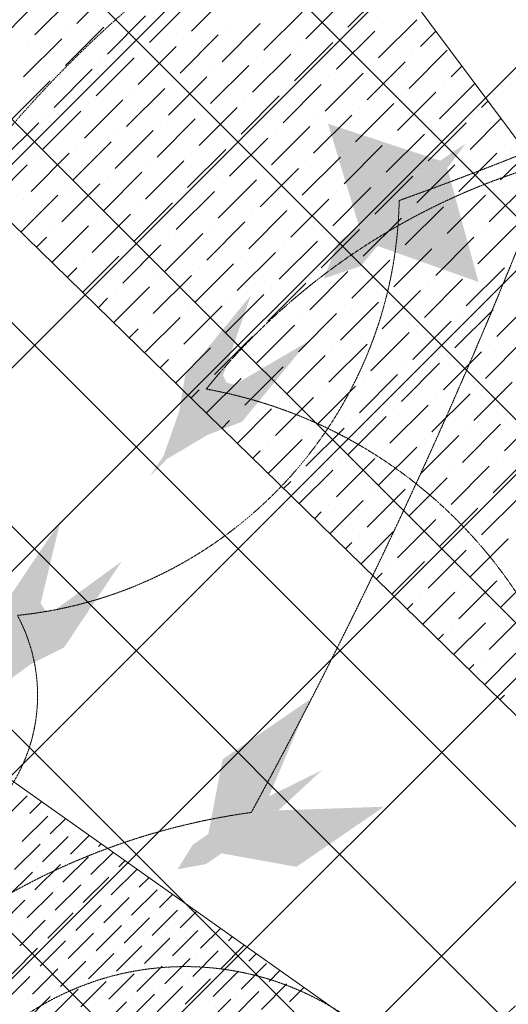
# Model space of a CAD drawing. Header units: millimetres. Extents: x 48523 to 84492, y -23473 to 14877.
# Tile 33 of 69: x 57399 to 58248, y 9108 to 10819. Entities that reach past the tile are written whole.
import ezdxf

# ---------------------------------------------------------------- set-up
doc = ezdxf.new("R2010")
doc.units = ezdxf.units.MM
doc.header["$MEASUREMENT"] = 0
doc.linetypes.add('HIDDENX2', pattern=[0.75, 0.5, -0.25])
doc.layers.get('0').update_dxf_attribs({"lineweight": 5})
doc.layers.add('A-LIGHT', color=1, linetype='Continuous', lineweight=5)
for name, color, linetype, lineweight, true_color in [('M-MEP-ELLG-CABLE', 7, 'HIDDENX2', 15, 0x055f91), ('M-MEP-ELLG-LIGHT', 5, 'Continuous', 15, 0x0000ff), ('RCP XREF$0$A-CEILING-01', 9, 'Continuous', 0, 0x808080), ('RCP XREF$0$A-CELING ELEMENT', 9, 'Continuous', 0, 0x808080)]:
    doc.layers.add(name, color=color, linetype=linetype, lineweight=lineweight, true_color=true_color)

# ---------------------------------------------------------------- blocks, each defined once
blk = doc.blocks.new('RCP XREF')
at = {"layer": 'RCP XREF$0$A-CEILING-01', "color": 8, "linetype": 'Continuous', "lineweight": 0, "true_color": 0x808080}
for p, q in [((441.6, 3270), (10551.6, 13380)), ((1148.7, 3270), (11258.7, 13380)), ((1502.2, 3270), (11612.2, 13380)), ((2209.3, 3270), (12319.3, 13380)), ((11187.9, 5429.1), (3237, 13380)), ((11364.7, 5605.9), (3590.6, 13380)), ((11718.3, 5959.4), (4297.7, 13380)), ((11895, 6136.2), (4651.2, 13380)), ((12071.8, 6313), (5004.8, 13380)), ((12248.6, 6489.7), (5358.3, 13380)), ((5943.5, 8418.4), (10905.1, 13380)), ((6090.1, 9272.1), (10198, 13380)), ((1855.8, 3270), (11865.8, 13280)), ((11541.5, 5782.6), (6090.1, 11234))]:
    blk.add_line(p, q, dxfattribs=at)
at = {"layer": 'RCP XREF$0$A-CELING ELEMENT', "color": 8, "lineweight": 0, "true_color": 0x808080}
for p, q in [((9510.5, 8390.5), (4048, 13722.3)), ((6198.1, 13380), (9756, 8605.6)), ((4048, 11860.3), (9301.5, 8139.7))]:
    blk.add_line(p, q, dxfattribs=at)
at = {"layer": 'RCP XREF$0$A-CELING ELEMENT', "color": 8, "linetype": 'Continuous', "lineweight": 0, "true_color": 0x808080, "transparency": 33554687}
for p, q in [((7498.5, 10812.1), (7564.8, 10878.4)), ((7697.4, 10798.9), (7763.7, 10865.1)), ((7969.2, 10805.5), (8035.5, 10871.8)), ((7425.6, 10792.2), (7491.9, 10858.5)), ((7624.5, 10779), (7690.7, 10845.3)), ((7896.2, 10785.6), (7962.5, 10851.9)), ((7352.7, 10772.3), (7419, 10838.6)), ((7823.3, 10765.7), (7889.6, 10832)), ((7551.5, 10759.1), (7617.8, 10825.4)), ((7750.4, 10745.8), (7816.7, 10812.1)), ((8022.2, 10752.4), (8088.5, 10818.7)), ((8028.8, 10812.1), (8028.8, 10812.1)), ((7478.6, 10739.2), (7544.9, 10805.5)), ((7485.2, 10798.9), (7485.2, 10798.9)), ((7677.5, 10725.9), (7743.8, 10792.2)), ((7757, 10805.5), (7757, 10805.5)), ((7949.3, 10732.6), (8015.6, 10798.9)), ((7955.9, 10792.2), (7955.9, 10792.2)), ((8095.1, 10772.3), (8121.6, 10798.8)), ((7405.7, 10719.3), (7472, 10785.6)), ((7412.3, 10779), (7412.3, 10779)), ((7684.1, 10785.6), (7684.1, 10785.6)), ((7876.4, 10712.7), (7942.7, 10779)), ((7604.6, 10706), (7670.9, 10772.3)), ((7611.2, 10765.7), (7611.2, 10765.7)), ((7803.4, 10692.8), (7869.7, 10759.1)), ((7883, 10772.3), (7883, 10772.3)), ((8075.2, 10699.4), (8141.5, 10765.7)), ((8081.9, 10759.1), (8081.9, 10759.1)), ((7531.6, 10686.2), (7597.9, 10752.4)), ((7538.3, 10745.8), (7538.3, 10745.8)), ((7810.1, 10752.4), (7810.1, 10752.4)), ((8002.3, 10679.5), (8068.6, 10745.8)), ((7458.7, 10666.3), (7525, 10732.6)), ((7465.4, 10725.9), (7465.4, 10725.9)), ((7730.5, 10672.9), (7796.8, 10739.2)), ((7737.1, 10732.6), (7737.1, 10732.6)), ((7929.4, 10659.6), (7995.7, 10725.9)), ((8008.9, 10739.2), (8008.9, 10739.2)), ((8148.2, 10719.3), (8166.9, 10738.1)), ((7385.8, 10646.4), (7452.1, 10712.7)), ((7657.6, 10653), (7723.9, 10719.3)), ((7664.2, 10712.7), (7664.2, 10712.7)), ((7936, 10719.3), (7936, 10719.3)), ((8128.3, 10646.4), (8189.6, 10707.7)), ((7584.7, 10633.1), (7651, 10699.4)), ((7591.3, 10692.8), (7591.3, 10692.8)), ((7856.5, 10639.8), (7922.8, 10706)), ((7863.1, 10699.4), (7863.1, 10699.4)), ((8055.3, 10626.5), (8121.6, 10692.8)), ((8134.9, 10706), (8134.9, 10706)), ((7511.8, 10613.2), (7578, 10679.5)), ((7518.4, 10672.9), (7518.4, 10672.9)), ((7783.6, 10619.9), (7849.8, 10686.2)), ((7790.2, 10679.5), (7790.2, 10679.5)), ((7982.4, 10606.6), (8048.7, 10672.9)), ((8062, 10686.2), (8062, 10686.2)), ((8201.2, 10666.3), (8212.2, 10677.3)), ((7438.8, 10593.4), (7505.1, 10659.6)), ((7710.6, 10600), (7776.9, 10666.3)), ((7717.3, 10659.6), (7717.3, 10659.6)), ((7989.1, 10666.3), (7989.1, 10666.3)), ((7365.9, 10573.5), (7432.2, 10639.8)), ((7445.5, 10653), (7445.5, 10653)), ((7637.7, 10580.1), (7704, 10646.4)), ((7644.3, 10639.8), (7644.3, 10639.8)), ((7909.5, 10586.7), (7975.8, 10653)), ((7916.1, 10646.4), (7916.1, 10646.4)), ((8108.4, 10573.5), (8174.7, 10639.8)), ((8181.3, 10593.4), (8234.9, 10646.9)), ((8187.9, 10653), (8187.9, 10653)), ((7564.8, 10560.2), (7631.1, 10626.5)), ((7836.6, 10566.8), (7902.9, 10633.1)), ((7843.2, 10626.5), (7843.2, 10626.5)), ((8115, 10633.1), (8115, 10633.1)), ((7491.9, 10540.3), (7558.2, 10606.6)), ((7571.4, 10619.9), (7571.4, 10619.9)), ((7763.7, 10546.9), (7830, 10613.2)), ((7770.3, 10606.6), (7770.3, 10606.6)), ((8035.5, 10553.6), (8101.8, 10619.9)), ((8042.1, 10613.2), (8042.1, 10613.2)), ((7498.5, 10600), (7498.5, 10600)), ((7690.7, 10527.1), (7757, 10593.4)), ((7962.5, 10533.7), (8028.8, 10600)), ((7969.2, 10593.4), (7969.2, 10593.4)), ((8241, 10600), (8241, 10600)), ((7419, 10520.4), (7485.2, 10586.7)), ((7425.6, 10580.1), (7425.6, 10580.1)), ((7617.8, 10507.2), (7684.1, 10573.5)), ((7697.4, 10586.7), (7697.4, 10586.7)), ((7889.6, 10513.8), (7955.9, 10580.1)), ((7896.2, 10573.5), (7896.2, 10573.5)), ((8161.4, 10520.4), (8227.7, 10586.7)), ((8168, 10580.1), (8168, 10580.1)), ((8234.3, 10540.3), (8280.1, 10586.1)), ((7347.4, 10501.9), (7412.3, 10566.8)), ((7544.9, 10487.3), (7611.2, 10553.6)), ((7624.5, 10566.8), (7624.5, 10566.8)), ((7816.7, 10493.9), (7883, 10560.2)), ((7823.3, 10553.6), (7823.3, 10553.6)), ((8088.5, 10500.5), (8154.8, 10566.8)), ((8095.1, 10560.2), (8095.1, 10560.2)), ((7551.5, 10546.9), (7551.5, 10546.9)), ((7743.8, 10474), (7810.1, 10540.3)), ((8015.6, 10480.7), (8081.9, 10546.9)), ((8022.2, 10540.3), (8022.2, 10540.3)), ((7472, 10467.4), (7538.3, 10533.7)), ((7478.6, 10527.1), (7478.6, 10527.1)), ((7670.9, 10454.1), (7737.1, 10520.4)), ((7750.4, 10533.7), (7750.4, 10533.7)), ((7942.7, 10460.8), (8008.9, 10527.1)), ((7949.3, 10520.4), (7949.3, 10520.4)), ((8214.4, 10467.4), (8280.7, 10533.7)), ((8221.1, 10527.1), (8221.1, 10527.1)), ((7401, 10449.5), (7465.4, 10513.8)), ((7405.7, 10507.2), (7405.7, 10507.2)), ((7677.5, 10513.8), (7677.5, 10513.8)), ((7869.7, 10440.9), (7936, 10507.2)), ((8141.5, 10447.5), (8207.8, 10513.8)), ((8148.2, 10507.2), (8148.2, 10507.2)), ((7597.9, 10434.3), (7664.2, 10500.5)), ((7604.6, 10493.9), (7604.6, 10493.9)), ((7796.8, 10421), (7863.1, 10487.3)), ((7876.4, 10500.5), (7876.4, 10500.5)), ((8068.6, 10427.6), (8134.9, 10493.9)), ((8075.2, 10487.3), (8075.2, 10487.3)), ((7525, 10414.4), (7591.3, 10480.7)), ((7531.6, 10474), (7531.6, 10474)), ((7723.9, 10401.1), (7790.2, 10467.4)), ((7803.4, 10480.7), (7803.4, 10480.7)), ((7995.7, 10407.7), (8062, 10474)), ((8002.3, 10467.4), (8002.3, 10467.4)), ((7454.7, 10397.1), (7518.4, 10460.8)), ((7458.7, 10454.1), (7458.7, 10454.1)), ((7730.5, 10460.8), (7730.5, 10460.8)), ((7922.8, 10387.8), (7989.1, 10454.1)), ((8194.6, 10394.5), (8260.8, 10460.8)), ((8201.2, 10454.1), (8201.2, 10454.1)), ((7427.9, 10423.3), (7445.5, 10440.9)), ((7651, 10381.2), (7717.3, 10447.5)), ((7657.6, 10440.9), (7657.6, 10440.9)), ((7849.8, 10368), (7916.1, 10434.3)), ((7929.4, 10447.5), (7929.4, 10447.5)), ((8121.6, 10374.6), (8187.9, 10440.9)), ((8128.3, 10434.3), (8128.3, 10434.3)), ((7578, 10361.3), (7644.3, 10427.6)), ((7584.7, 10421), (7584.7, 10421)), ((7856.5, 10427.6), (7856.5, 10427.6)), ((8048.7, 10354.7), (8115, 10421)), ((7508.4, 10344.7), (7571.4, 10407.7)), ((7511.8, 10401.1), (7511.8, 10401.1)), ((7776.9, 10348.1), (7843.2, 10414.4)), ((7783.6, 10407.7), (7783.6, 10407.7)), ((7975.8, 10334.8), (8042.1, 10401.1)), ((8055.3, 10414.4), (8055.3, 10414.4)), ((7481.5, 10370.9), (7498.5, 10387.8)), ((7704, 10328.2), (7770.3, 10394.5)), ((7710.6, 10387.8), (7710.6, 10387.8)), ((7982.4, 10394.5), (7982.4, 10394.5)), ((8174.7, 10321.6), (8241, 10387.8)), ((7631.1, 10308.3), (7697.4, 10374.6)), ((7637.7, 10368), (7637.7, 10368)), ((7902.9, 10314.9), (7969.2, 10381.2)), ((7909.5, 10374.6), (7909.5, 10374.6)), ((8101.8, 10301.7), (8168, 10368)), ((8181.3, 10381.2), (8181.3, 10381.2)), ((7562.1, 10292.3), (7624.5, 10354.7)), ((7564.8, 10348.1), (7564.8, 10348.1)), ((7830, 10295), (7896.2, 10361.3)), ((7836.6, 10354.7), (7836.6, 10354.7)), ((8028.8, 10281.8), (8095.1, 10348.1)), ((8108.4, 10361.3), (8108.4, 10361.3)), ((7535.2, 10318.5), (7551.5, 10334.8)), ((7757, 10275.2), (7823.3, 10341.4)), ((7763.7, 10334.8), (7763.7, 10334.8)), ((8035.5, 10341.4), (8035.5, 10341.4)), ((8227.7, 10268.5), (8294, 10334.8)), ((7684.1, 10255.3), (7750.4, 10321.6)), ((7690.7, 10314.9), (7690.7, 10314.9)), ((7955.9, 10261.9), (8022.2, 10328.2)), ((7962.5, 10321.6), (7962.5, 10321.6)), ((8154.8, 10248.6), (8221.1, 10314.9)), ((8234.3, 10328.2), (8234.3, 10328.2)), ((7615.7, 10239.9), (7677.5, 10301.7)), ((7883, 10242), (7949.3, 10308.3)), ((7889.6, 10301.7), (7889.6, 10301.7)), ((8161.4, 10308.3), (8161.4, 10308.3)), ((7588.9, 10266.1), (7604.6, 10281.8)), ((7617.8, 10295), (7617.8, 10295)), ((7810.1, 10222.1), (7876.4, 10288.4)), ((7816.7, 10281.8), (7816.7, 10281.8)), ((8081.9, 10228.7), (8148.2, 10295)), ((8088.5, 10288.4), (8088.5, 10288.4)), ((7737.1, 10202.2), (7803.4, 10268.5)), ((7743.8, 10261.9), (7743.8, 10261.9)), ((8008.9, 10208.9), (8075.2, 10275.2)), ((8015.6, 10268.5), (8015.6, 10268.5)), ((8207.8, 10195.6), (8274.1, 10261.9)), ((7669.4, 10187.5), (7730.5, 10248.6)), ((7936, 10189), (8002.3, 10255.3)), ((7942.7, 10248.6), (7942.7, 10248.6)), ((8214.4, 10255.3), (8214.4, 10255.3)), ((7642.6, 10213.7), (7657.6, 10228.7)), ((7670.9, 10242), (7670.9, 10242)), ((7863.1, 10169.1), (7929.4, 10235.4)), ((7869.7, 10228.7), (7869.7, 10228.7)), ((8134.9, 10175.7), (8201.2, 10242)), ((8141.5, 10235.4), (8141.5, 10235.4)), ((7790.2, 10149.2), (7856.5, 10215.5)), ((8062, 10155.8), (8128.3, 10222.1)), ((8068.6, 10215.5), (8068.6, 10215.5)), ((7723.1, 10135.1), (7783.6, 10195.6)), ((7796.8, 10208.9), (7796.8, 10208.9)), ((7989.1, 10135.9), (8055.3, 10202.2)), ((7995.7, 10195.6), (7995.7, 10195.6)), ((7723.9, 10189), (7723.9, 10189)), ((7916.1, 10116.1), (7982.4, 10182.3)), ((8187.9, 10122.7), (8254.2, 10189)), ((8194.6, 10182.3), (8194.6, 10182.3)), ((7696.2, 10161.3), (7710.6, 10175.7)), ((7843.2, 10096.2), (7909.5, 10162.5)), ((7922.8, 10175.7), (7922.8, 10175.7)), ((8115, 10102.8), (8181.3, 10169.1)), ((8121.6, 10162.5), (8121.6, 10162.5)), ((7776.8, 10082.7), (7836.6, 10142.6)), ((7849.8, 10155.8), (7849.8, 10155.8)), ((8042.1, 10082.9), (8108.4, 10149.2)), ((8048.7, 10142.6), (8048.7, 10142.6)), ((7776.9, 10135.9), (7776.9, 10135.9)), ((7969.2, 10063), (8035.5, 10129.3)), ((8241, 10069.6), (8307.3, 10135.9)), ((7749.9, 10108.9), (7763.7, 10122.7)), ((7896.2, 10043.1), (7962.5, 10109.4)), ((7975.8, 10122.7), (7975.8, 10122.7)), ((8168, 10049.8), (8234.3, 10116.1)), ((8174.7, 10109.4), (8174.7, 10109.4)), ((7902.9, 10102.8), (7902.9, 10102.8)), ((8095.1, 10029.9), (8161.4, 10096.2)), ((7830, 10082.9), (7830, 10082.9)), ((7830.4, 10030.4), (7889.6, 10089.5)), ((8022.2, 10010), (8088.5, 10076.3)), ((8101.8, 10089.5), (8101.8, 10089.5)), ((7803.6, 10056.5), (7816.7, 10069.6)), ((8028.8, 10069.6), (8028.8, 10069.6)), ((8221.1, 9996.7), (8287.4, 10063)), ((7949.3, 9990.1), (8015.6, 10056.4)), ((7955.9, 10049.8), (7955.9, 10049.8)), ((8148.2, 9976.8), (8214.4, 10043.1)), ((8227.7, 10056.4), (8227.7, 10056.4)), ((7883, 10029.9), (7883, 10029.9)), ((7884.1, 9978), (7942.7, 10036.5)), ((8075.2, 9957), (8141.5, 10023.2)), ((8154.8, 10036.5), (8154.8, 10036.5)), ((7857.3, 10004.2), (7869.7, 10016.6)), ((8081.9, 10016.6), (8081.9, 10016.6)), ((8002.3, 9937.1), (8068.6, 10003.4)), ((8008.9, 9996.7), (8008.9, 9996.7)), ((8201.2, 9923.8), (8267.5, 9990.1)), ((7936, 9976.8), (7936, 9976.8)), ((7937.8, 9925.6), (7995.7, 9983.5)), ((8207.8, 9983.5), (8207.8, 9983.5)), ((7910.9, 9951.8), (7922.8, 9963.6)), ((8128.3, 9903.9), (8194.6, 9970.2)), ((8134.9, 9963.6), (8134.9, 9963.6)), ((8055.3, 9884), (8121.6, 9950.3)), ((8062, 9943.7), (8062, 9943.7)), ((7989.1, 9923.8), (7989.1, 9923.8)), ((7991.5, 9873.2), (8048.7, 9930.4)), ((7964.6, 9899.4), (7975.8, 9910.6)), ((8181.3, 9850.9), (8247.6, 9917.2)), ((8187.9, 9910.6), (8187.9, 9910.6)), ((8108.4, 9831), (8174.7, 9897.3)), ((8115, 9890.7), (8115, 9890.7)), ((8042.1, 9870.8), (8042.1, 9870.8)), ((8045.1, 9820.8), (8101.8, 9877.4)), ((8018.3, 9847), (8028.8, 9857.5)), ((8234.3, 9797.9), (8300.6, 9864.1)), ((8241, 9857.5), (8241, 9857.5)), ((8161.4, 9778), (8227.7, 9844.3)), ((8168, 9837.6), (8168, 9837.6)), ((8095.1, 9817.7), (8095.1, 9817.7)), ((8098.8, 9768.4), (8154.8, 9824.4)), ((8072, 9794.6), (8081.9, 9804.5)), ((8214.4, 9724.9), (8280.7, 9791.2)), ((8221.1, 9784.6), (8221.1, 9784.6)), ((8152.5, 9716), (8207.8, 9771.3)), ((8125.6, 9742.2), (8134.9, 9751.5)), ((8148.2, 9764.7), (8148.2, 9764.7)), ((8206.2, 9663.6), (8260.8, 9718.3)), ((8179.3, 9689.8), (8187.9, 9698.4)), ((8201.2, 9711.7), (8201.2, 9711.7)), ((8233, 9637.4), (8241, 9645.4)), ((7368.1, 9426.6), (7412.3, 9470.8)), ((7416.7, 9439.9), (7437, 9460.2)), ((7456.5, 9444.3), (7456.5, 9444.3)), ((7403.5, 9391.3), (7447.7, 9435.5)), ((7407.9, 9431), (7407.9, 9431)), ((7452.1, 9404.5), (7478.4, 9430.8)), ((7491.9, 9408.9), (7491.9, 9408.9)), ((7438.8, 9355.9), (7483, 9400.1)), ((7443.3, 9395.7), (7443.3, 9395.7)), ((7487.5, 9369.2), (7519.8, 9401.5)), ((7390.2, 9342.7), (7434.4, 9386.8)), ((7527.2, 9373.6), (7527.2, 9373.6)), ((7536.1, 9382.4), (7540.5, 9386.9)), ((7474.2, 9320.6), (7518.4, 9364.8)), ((7478.6, 9360.3), (7478.6, 9360.3)), ((7522.8, 9333.8), (7561.2, 9372.2)), ((7571.4, 9347.1), (7581.9, 9357.6)), ((7425.6, 9307.3), (7469.8, 9351.5)), ((7430, 9347.1), (7430, 9347.1)), ((7558.2, 9298.5), (7602.4, 9342.7)), ((7377, 9294), (7421.2, 9338.2)), ((7509.5, 9285.2), (7553.7, 9329.4)), ((7514, 9325), (7514, 9325)), ((7562.6, 9338.2), (7562.6, 9338.2)), ((7606.8, 9311.7), (7623.3, 9328.2)), ((7460.9, 9271.9), (7505.1, 9316.1)), ((7465.4, 9311.7), (7465.4, 9311.7)), ((7593.5, 9263.1), (7637.7, 9307.3)), ((7363.7, 9245.4), (7407.9, 9289.6)), ((7412.3, 9258.7), (7456.5, 9302.9)), ((7416.7, 9298.5), (7416.7, 9298.5)), ((7544.9, 9249.8), (7589.1, 9294)), ((7549.3, 9289.6), (7549.3, 9289.6)), ((7597.9, 9302.9), (7597.9, 9302.9)), ((7642.1, 9276.4), (7664.7, 9298.9)), ((7496.3, 9236.6), (7540.5, 9280.8)), ((7500.7, 9276.4), (7500.7, 9276.4)), ((7628.9, 9227.8), (7673.1, 9271.9)), ((7681.9, 9280.8), (7681.9, 9280.8)), ((7399.1, 9210.1), (7443.3, 9254.3)), ((7447.7, 9223.3), (7491.9, 9267.5)), ((7452.1, 9263.1), (7452.1, 9263.1)), ((7580.3, 9214.5), (7624.5, 9258.7)), ((7584.7, 9254.3), (7584.7, 9254.3)), ((7633.3, 9267.5), (7633.3, 9267.5)), ((7677.5, 9241), (7706.1, 9269.6)), ((7726.1, 9254.3), (7726.8, 9254.9)), ((7403.5, 9249.8), (7403.5, 9249.8)), ((7531.6, 9201.2), (7575.8, 9245.4)), ((7536.1, 9241), (7536.1, 9241)), ((7664.2, 9192.4), (7708.4, 9236.6)), ((7712.8, 9205.7), (7747.5, 9240.3)), ((7717.3, 9245.4), (7717.3, 9245.4)), ((7434.4, 9174.7), (7478.6, 9218.9)), ((7483, 9188), (7527.2, 9232.2)), ((7487.5, 9227.8), (7487.5, 9227.8)), ((7615.6, 9179.1), (7659.8, 9223.3)), ((7620, 9218.9), (7620, 9218.9)), ((7668.6, 9232.2), (7668.6, 9232.2)), ((7761.5, 9218.9), (7768.2, 9225.6)), ((7385.8, 9161.5), (7430, 9205.7)), ((7438.8, 9214.5), (7438.8, 9214.5)), ((7567, 9165.9), (7611.2, 9210.1)), ((7571.4, 9205.7), (7571.4, 9205.7)), ((7748.2, 9170.3), (7788.9, 9211)), ((7752.6, 9210.1), (7752.6, 9210.1)), ((7518.4, 9152.6), (7562.6, 9196.8)), ((7522.8, 9192.4), (7522.8, 9192.4)), ((7651, 9143.8), (7695.2, 9188)), ((7699.6, 9157), (7743.8, 9201.2)), ((7704, 9196.8), (7704, 9196.8)), ((7796.8, 9183.6), (7809.6, 9196.3)), ((7421.2, 9126.1), (7465.4, 9170.3)), ((7469.8, 9139.4), (7514, 9183.6)), ((7474.2, 9179.1), (7474.2, 9179.1)), ((7602.4, 9130.5), (7646.6, 9174.7)), ((7606.8, 9170.3), (7606.8, 9170.3)), ((7655.4, 9183.6), (7655.4, 9183.6)), ((7783.6, 9134.9), (7827.7, 9179.1)), ((7788, 9174.7), (7788, 9174.7)), ((7372.5, 9112.8), (7416.7, 9157)), ((7425.6, 9165.9), (7425.6, 9165.9)), ((7553.7, 9117.3), (7597.9, 9161.5)), ((7558.2, 9157), (7558.2, 9157)), ((7686.3, 9108.4), (7730.5, 9152.6)), ((7734.9, 9121.7), (7779.1, 9165.9)), ((7739.4, 9161.5), (7739.4, 9161.5)), ((7832.2, 9148.2), (7851, 9167)), ((7456.5, 9090.7), (7500.7, 9134.9)), ((7505.1, 9104), (7549.3, 9148.2)), ((7509.5, 9143.8), (7509.5, 9143.8)), ((7637.7, 9095.2), (7681.9, 9139.4)), ((7642.1, 9134.9), (7642.1, 9134.9)), ((7690.7, 9148.2), (7690.7, 9148.2)), ((7818.9, 9099.6), (7863.1, 9143.8)), ((7823.3, 9139.4), (7823.3, 9139.4)), ((7867.5, 9112.8), (7892.4, 9137.7)), ((7407.9, 9077.5), (7452.1, 9121.7)), ((7412.3, 9117.3), (7412.3, 9117.3)), ((7460.9, 9130.5), (7460.9, 9130.5)), ((7589.1, 9081.9), (7633.3, 9126.1)), ((7593.5, 9121.7), (7593.5, 9121.7)), ((7721.7, 9073.1), (7765.9, 9117.3)), ((7770.3, 9086.3), (7814.5, 9130.5)), ((7774.7, 9126.1), (7774.7, 9126.1)), ((7907.3, 9117.3), (7907.3, 9117.3)), ((7540.5, 9068.7), (7584.7, 9112.8)), ((7726.1, 9112.8), (7726.1, 9112.8))]:
    blk.add_line(p, q, dxfattribs=at)
blk = doc.blocks.new('A$Ced31c995')
at = {"layer": 'M-MEP-ELLG-LIGHT', "lineweight": 0, "true_color": 0xffff00}
h = blk.add_hatch(color=2, dxfattribs=at)
h.dxf.hatch_style = 1
h.paths.add_polyline_path([(7770, -3083.3), (7763.6, -3076.7), (7727.4, -3110.6)], flags=17)
h.paths.add_polyline_path([(7791.3, -3089.3), (7770, -3083.3), (7727.4, -3110.6)])
h.paths.add_polyline_path([(7820.6, -3054.3), (7833, -3039.4), (7865.2, -2979.5), (7799.3, -3042.3), (7770, -3083.3), (7791.3, -3089.3)])
h.paths.add_polyline_path([(7799.3, -3042.3), (7865.2, -2979.5), (7803.8, -3008.7), (7788.4, -3020.4), (7751.9, -3047.8), (7756.8, -3069.4)])
h.paths.add_polyline_path([(7756.8, -3069.4), (7751.9, -3047.8), (7727.4, -3110.6)])
h.paths.add_polyline_path([(7763.6, -3076.7), (7763.6, -3076.7), (7763.4, -3076.4), (7756.8, -3069.4), (7756.8, -3069.4), (7727.4, -3110.6)])
h.paths.add_polyline_path([(7799.3, -3042.3), (7756.8, -3069.4), (7763.4, -3076.4), (7763.6, -3076.7)])
h.paths.add_polyline_path([(7799.3, -3042.3), (7763.6, -3076.7), (7770, -3083.3), (7770, -3083.3)])
h.paths.add_polyline_path([(7996, -3117), (7833, -3039.4), (7820.6, -3054.3)])
h.paths.add_polyline_path([(7734.5, -2842), (7788.4, -3020.4), (7803.8, -3008.7)])
h.paths.add_polyline_path([(7855.8, -2969.5), (7882.4, -2944.2), (7974, -2876), (7929.5, -2906.2), (7734.5, -2842), (7803.8, -3008.7)])
h.paths.add_polyline_path([(7891.9, -2954.2), (7891.9, -2954.2), (7882.4, -2944.2), (7855.8, -2969.5), (7803.8, -3008.7), (7865.2, -2979.5)], flags=17)
h.paths.add_polyline_path([(7901.3, -2964.1), (7891.9, -2954.2), (7891.9, -2954.2), (7865.2, -2979.5), (7833, -3039.4), (7874.7, -2989.5)])
h.paths.add_polyline_path([(7941.6, -2919), (7901.3, -2964.1), (7874.7, -2989.5), (7833, -3039.4), (7996, -3117)])
h.paths.add_polyline_path([(7974, -2876), (7891.9, -2954.2), (7901.3, -2964.1)])
h.paths.add_polyline_path([(7974, -2876), (7882.4, -2944.2), (7891.9, -2954.2)], flags=17)
h.paths.add_polyline_path([(7974, -2876), (7901.3, -2964.1), (7941.6, -2919)])
at = {"layer": 'M-MEP-ELLG-LIGHT', "lineweight": 0, "true_color": 0x3b0088}
h = blk.add_hatch(color=196, dxfattribs=at)
h.dxf.hatch_style = 1
h.paths.add_polyline_path([(7525.2, -3382.6), (7483, -3383.7), (7444.8, -3430.3), (7454.9, -3424.3)])
h.paths.add_polyline_path([(7525.2, -3382.6), (7505.2, -3356.7), (7483, -3383.7)])
h.paths.add_polyline_path([(7505.2, -3356.7), (7475.9, -3342.1), (7483, -3383.7)])
h.paths.add_polyline_path([(7545.1, -3308), (7545.2, -3299.3), (7522.1, -3294.2), (7486.6, -3278.8), (7475.9, -3342.1), (7505.2, -3356.7)])
h.paths.add_polyline_path([(7585.2, -3359.6), (7563.2, -3327.8), (7553.6, -3306.2), (7545.1, -3308), (7505.2, -3356.7), (7505.2, -3356.7), (7525.2, -3382.6)])
h.paths.add_polyline_path([(7699.1, -3220.7), (7571.9, -3295.5), (7553.6, -3306.2), (7563.2, -3327.8), (7585.2, -3359.6)])
h.paths.add_polyline_path([(7600.6, -3139.9), (7486.6, -3278.8), (7522.1, -3294.2), (7545.2, -3299.3), (7552.2, -3279.3)])
h.paths.add_polyline_path([(7571.9, -3295.5), (7558.5, -3291.6), (7550.9, -3300.9), (7545.1, -3308), (7553.6, -3306.2)])
h.paths.add_polyline_path([(7558.5, -3291.6), (7552.2, -3279.3), (7545.2, -3299.3), (7545.1, -3308), (7550.9, -3300.9)])
h.paths.add_polyline_path([(7483, -3383.7), (7475.9, -3342.1), (7448.7, -3419.2), (7444.8, -3430.3)])
h.paths.add_polyline_path([(7454.9, -3424.3), (7444.8, -3430.3), (7424.7, -3454.8)])
h.paths.add_polyline_path([(7448.7, -3419.2), (7424.7, -3454.8), (7444.8, -3430.3)])
at = {"layer": 'M-MEP-ELLG-LIGHT', "lineweight": 0, "true_color": 0xffff00}
h = blk.add_hatch(color=2, dxfattribs=at)
h.dxf.hatch_style = 1
h.paths.add_polyline_path([(7218.7, -3780.4), (7176.8, -3785.7), (7143.4, -3835.7), (7152.9, -3828.8)])
h.paths.add_polyline_path([(7218.7, -3780.4), (7196.2, -3756.7), (7176.8, -3785.7)])
h.paths.add_polyline_path([(7196.2, -3756.7), (7165.7, -3745), (7176.8, -3785.7)])
h.paths.add_polyline_path([(7231.3, -3704.2), (7230.5, -3695.6), (7207, -3692.7), (7170.2, -3680.9), (7165.7, -3745), (7196.2, -3756.7)])
h.paths.add_polyline_path([(7276.2, -3751.7), (7251.2, -3722.2), (7239.5, -3701.7), (7231.3, -3704.2), (7196.2, -3756.7), (7196.2, -3756.7), (7218.7, -3780.4)])
h.paths.add_polyline_path([(7376, -3602.3), (7256.7, -3689.2), (7239.5, -3701.7), (7251.2, -3722.2), (7276.2, -3751.7)])
h.paths.add_polyline_path([(7270, -3531.5), (7170.2, -3680.9), (7207, -3692.7), (7230.5, -3695.6), (7235.4, -3675)])
h.paths.add_polyline_path([(7256.7, -3689.2), (7243, -3686.7), (7236.3, -3696.6), (7231.3, -3704.2), (7239.5, -3701.7)])
h.paths.add_polyline_path([(7243, -3686.7), (7235.4, -3675), (7230.5, -3695.6), (7231.3, -3704.2), (7236.3, -3696.6)])
h.paths.add_polyline_path([(7176.8, -3785.7), (7165.7, -3745), (7146.2, -3824.4), (7143.4, -3835.7)])
h.paths.add_polyline_path([(7152.9, -3828.8), (7143.4, -3835.7), (7125.8, -3862.1)])
h.paths.add_polyline_path([(7146.2, -3824.4), (7125.8, -3862.1), (7143.4, -3835.7)])
at = {"layer": 'M-MEP-ELLG-LIGHT', "lineweight": 0, "true_color": 0x4e7c40}
h = blk.add_hatch(color=87, dxfattribs=at)
h.dxf.hatch_style = 1
h.paths.add_polyline_path([(7831.6, -4028.4), (7648.5, -4034.7), (7639, -4035), (7655.3, -4078), (7679.6, -4132.8)])
h.paths.add_polyline_path([(7655.3, -4078), (7600.4, -4118.5), (7679.6, -4132.8)])
h.paths.add_polyline_path([(7610, -4056.5), (7584.5, -4085.5), (7558.8, -4103.1), (7600.4, -4118.5), (7655.3, -4078)])
h.paths.add_polyline_path([(7629.6, -4034.1), (7610, -4056.5), (7655.3, -4078)], flags=17)
h.paths.add_polyline_path([(7639, -4035), (7631.3, -4032.2), (7629.6, -4034.1), (7655.3, -4078)], flags=17)
h.paths.add_polyline_path([(7724.3, -3964.7), (7635.4, -4027.5), (7635.4, -4027.5), (7636.6, -4028.6), (7643.7, -4034.9), (7648.5, -4034.7)], flags=17)
h.paths.add_polyline_path([(7636.6, -4028.6), (7639, -4035), (7643.7, -4034.9)], flags=16)
h.paths.add_polyline_path([(7636.6, -4028.6), (7635.4, -4027.5), (7631.3, -4032.2), (7639, -4035)], flags=17)
h.paths.add_polyline_path([(7724.3, -3964.7), (7633.8, -4025.1), (7633.8, -4025.1), (7561.4, -4051.8), (7526.6, -4075.7), (7499.6, -4094.3), (7473.2, -4137.1), (7522.7, -4127.9), (7549.8, -4109.3), (7584.5, -4085.5), (7610, -4056.5), (7629.6, -4034.1), (7631.3, -4032.2), (7635.4, -4027.5)])
h.paths.add_polyline_path([(7703.4, -3841.7), (7551.4, -3946.1), (7593.8, -3988.5), (7628, -4019.1), (7631.8, -4010.4)])
h.paths.add_polyline_path([(7551.4, -3946.1), (7536.3, -4025.1), (7593.8, -3988.5)])
h.paths.add_polyline_path([(7593.8, -3988.5), (7536.3, -4025.1), (7535.7, -4069.5), (7561.4, -4051.8), (7625.6, -4028.2)])
h.paths.add_polyline_path([(7593.8, -3988.5), (7625.6, -4028.2), (7627.9, -4027.3), (7628, -4019.1)])
h.paths.add_polyline_path([(7724.3, -3964.7), (7631.8, -4010.4), (7629.9, -4014.8), (7633.2, -4023.6), (7633.2, -4023.6), (7633.8, -4025.1), (7633.8, -4025.1)], flags=17)
h.paths.add_polyline_path([(7633.2, -4023.6), (7628, -4019.1), (7627.9, -4027.3), (7633.8, -4025.1)], flags=17)
h.paths.add_polyline_path([(7629.9, -4014.8), (7628, -4019.1), (7633.2, -4023.6)], flags=17)
h.paths.add_polyline_path([(7558.8, -4103.1), (7549.8, -4109.3), (7600.4, -4118.5)])
h.paths.add_polyline_path([(7536.3, -4025.1), (7526.6, -4075.7), (7535.7, -4069.5)], flags=17)

msp = doc.modelspace()

# ---------------------------------------------------------------- linework, layer by layer
at = {"layer": 'M-MEP-ELLG-CABLE', "color": 1, "ltscale": 5, "true_color": 0xff0000}
msp.add_lwpolyline([(62438.4, 8412, 0.813068), (62784.9, 10378.8, -0.155402), (61232.1, 10502.2, -0.133357), (59493.4, 10037.2, 0.335314), (58439.1, 10206, -0.583679), (58755.2, 9574.4, -0.293805), (57776.3, 8612.6, -0.509133), (57051.4, 7276.1, -0.503434), (56820.4, 6162.4, -0.396044), (56800, 5330.3, -0.630312), (56484, 7017.2, -0.480048), (56635.4, 8031.8, -0.564154), (56932.6, 8974.6, -0.504283), (59140.2, 11316.1, -0.692532), (60445, 11780.8, -0.633277), (62355.4, 11850.4)], format="xyb", dxfattribs=at)
at = {"layer": 'M-MEP-ELLG-CABLE', "color": 2, "lineweight": 0, "true_color": 0xffff00}
msp.add_lwpolyline([(62355.4, 11850.4, 0.443856), (61785.3, 11906.8, 0.034825), (60787.3, 11369.1, -0.148749), (60078.2, 11671.3, -0.089797), (58058.1, 10504.6, -0.379119), (57395.1, 9784, -0.562114), (57141.9, 9352.1, 0.499298), (56658.1, 5793.7, 0.315313), (57471.2, 8166.8, 0.284722), (59127.4, 9837.9, -0.625122), (59893.9, 10187.6, -0.494166), (61667.1, 10540.3, 0.31012), (63306.8, 10215.4)], format="xyb", dxfattribs=at)
at = {"layer": 'M-MEP-ELLG-CABLE', "color": 87, "lineweight": 0, "true_color": 0x4e7c40}
msp.add_lwpolyline([(63306.8, 10215.4, 0.677354), (62243.7, 10497.7, 0.651324), (61594.5, 11015, 0.094396), (60757.3, 10452.2, -0.011206), (61130.8, 11845.3, 0.459256), (60233.2, 10751.8, -0.296452), (59720.7, 11149.5, 0.112691), (58754.4, 11071.7, 0.832966), (58428.1, 10859, -0.04083), (57801.3, 9441.7, 0.329996), (56790.7, 8452.7, -0.109087), (56948.8, 6742.9)], format="xyb", dxfattribs=at)
at = {"layer": 'M-MEP-ELLG-CABLE', "color": 196, "lineweight": 0, "true_color": 0x3b0088}
msp.add_lwpolyline([(56948.8, 6742.9, -0.880268), (56516.6, 6424.4, 0.521761), (56537.5, 7526.8, -0.597619), (57226, 7720, -0.431337), (57221.3, 8504.8, -0.859942), (58079.3, 8980.6, 0.149228), (58393.7, 9275, 0.395521), (57723, 10177.1, -0.3716), (59235.2, 10453.1, 0.076989), (59564.3, 11492.1, -0.506403), (60367.2, 10351.4, -0.236736), (61694.4, 11609.3)], format="xyb", dxfattribs=at)

# ---------------------------------------------------------------- block references
msp.add_blockref('RCP XREF', (50000, 0))
at = {"layer": 'A-LIGHT', "color": 1}
msp.add_blockref('A$Ced31c995', (50200, 13480), dxfattribs=at)

doc.saveas('drawing.dxf')
